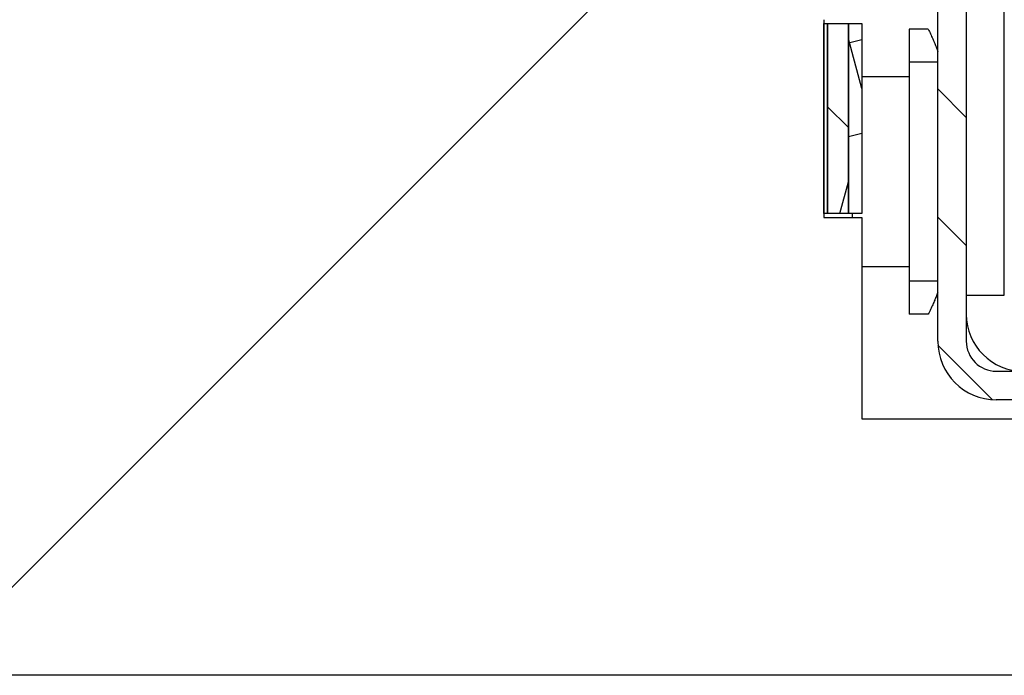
# Model space of a CAD drawing. Header units: millimetres. Extents: x -8500 to 4200, y 0 to 5940.
# Tile 155 of 256: x -2677 to -2625, y 668 to 702. Entities that reach past the tile are written whole.
import ezdxf

# ---------------------------------------------------------------- set-up
doc = ezdxf.new("R2010")
doc.units = ezdxf.units.MM
doc.layers.add('152', color=250, linetype='Continuous')
pattern_1 = [(134.95437, (-8500, 0), (-3.3702767, -3.3649133), [])]

msp = doc.modelspace()

# ---------------------------------------------------------------- hatches: boundary and pattern name
at = {"layer": '152', "linetype": 'Continuous', "lineweight": -3}
h = msp.add_hatch(dxfattribs=at)
h.set_pattern_fill('ANSI31', color=256, scale=1.5, angle=89.9544, style=0)
h.set_pattern_definition(pattern_1)
edge = h.paths.add_edge_path(flags=0)
edge.add_line((-2577.017, 682.019), (-2625.857, 682.019))
edge.add_arc((-2625.857, 685.099), 3.08, 180, 270, ccw=False)
edge.add_line((-2628.937, 685.099), (-2628.937, 725.439))
edge.add_arc((-2630.517, 725.439), 1.58, 0, 90)
edge.add_line((-2630.517, 727.019), (-2638.47, 727.019))
edge.add_arc((-2638.47, 725.439), 1.58, 90, 185)
edge.add_line((-2640.044, 725.301), (-2639.445, 718.465))
edge.add_arc((-2641.687, 718.269), 2.25, -180, 5, ccw=False)
edge.add_line((-2643.937, 718.269), (-2643.937, 757.939))
edge.add_arc((-2640.857, 757.939), 3.08, 90, 180, ccw=False)
edge.add_line((-2640.857, 761.019), (-2630.517, 761.019))
edge.add_arc((-2630.517, 762.599), 1.58, 270, 360)
edge.add_line((-2628.937, 762.599), (-2628.937, 787.939))
edge.add_arc((-2625.857, 787.939), 3.08, 90, 180, ccw=False)
edge.add_line((-2625.857, 791.019), (-2605.017, 791.019))
edge.add_arc((-2605.017, 787.939), 3.08, 0, 90, ccw=False)
edge.add_line((-2601.937, 787.939), (-2601.937, 781.019))
edge.add_line((-2601.937, 781.019), (-2603.437, 781.019))
edge.add_line((-2603.437, 781.019), (-2603.437, 787.939))
edge.add_arc((-2605.017, 787.939), 1.58, 0, 90)
edge.add_line((-2605.017, 789.519), (-2625.857, 789.519))
edge.add_arc((-2625.857, 787.939), 1.58, 90, 180)
edge.add_line((-2627.437, 787.939), (-2627.437, 762.599))
edge.add_arc((-2630.517, 762.599), 3.08, 270, 360, ccw=False)
edge.add_line((-2630.517, 759.519), (-2640.857, 759.519))
edge.add_arc((-2640.857, 757.939), 1.58, 90, 180)
edge.add_line((-2642.437, 757.939), (-2642.437, 718.269))
edge.add_arc((-2641.687, 718.269), 0.75, 180, 365)
edge.add_line((-2640.94, 718.334), (-2641.538, 725.17))
edge.add_arc((-2638.47, 725.439), 3.08, 90, 185, ccw=False)
edge.add_line((-2638.47, 728.519), (-2630.517, 728.519))
edge.add_arc((-2630.517, 725.439), 3.08, 0, 90, ccw=False)
edge.add_line((-2627.437, 725.439), (-2627.437, 685.099))
edge.add_arc((-2625.857, 685.099), 1.58, 180, 270)
edge.add_line((-2625.857, 683.519), (-2577.017, 683.519))
edge.add_arc((-2577.017, 685.099), 1.58, 270, 360)
edge.add_line((-2575.437, 685.099), (-2575.437, 697.019))
edge.add_line((-2575.437, 697.019), (-2573.937, 697.019))
edge.add_line((-2573.937, 697.019), (-2573.937, 685.099))
edge.add_arc((-2577.017, 685.099), 3.08, 270, 360, ccw=False)
h = msp.add_hatch(dxfattribs=at)
h.set_pattern_fill('ANSI31', color=256, scale=15.5, style=0)
h.set_pattern_definition([(45, (-8500, 0), (-34.7985, 34.7985), [])])
h.paths.add_polyline_path([(-2634.937, 702.019), (-2634.937, 691.609), (-2632.937, 691.609), (-2632.937, 681.019), (-2619.937, 681.019), (-2619.937, 667.519), (-3571.937, 667.519), (-3571.937, 681.019), (-3558.937, 681.019), (-3558.937, 691.609), (-3556.937, 691.609), (-3556.937, 702.019), (-3558.937, 702.019), (-3558.937, 711.019), (-2632.937, 711.019), (-2632.937, 702.019)], flags=0)
h = msp.add_hatch(dxfattribs=at)
h.set_pattern_fill('ANSI31', color=256, scale=1.5, angle=29.9848, style=0)
h.set_pattern_definition([(74.98479, (-8500, 0), (-4.5998944, 1.2338468), [])])
h.paths.add_polyline_path([(-2633.637, 691.814), (-2634.737, 691.814), (-2634.737, 701.814), (-2633.637, 701.814)], flags=0)
h = msp.add_hatch(dxfattribs=at)
h.set_pattern_fill('ANSI31', color=256, scale=1.5, angle=89.9544, style=0)
h.set_pattern_definition(pattern_1)
h.paths.add_polyline_path([(-2633.637, 691.814), (-2634.737, 691.814), (-2634.737, 701.814), (-2633.637, 701.814)], flags=0)
h = msp.add_hatch(dxfattribs=at)
h.set_pattern_fill('ANSI31', color=256, scale=1.5, angle=59.9696, style=0)
h.set_pattern_definition([(104.96958, (-8500, 0), (-4.6008755, -1.2301833), [])])
h.paths.add_polyline_path([(-2632.937, 691.814), (-2633.637, 691.814), (-2633.637, 701.814), (-2632.937, 701.814)], flags=0)
h = msp.add_hatch(dxfattribs=at)
h.set_pattern_fill('ANSI31', color=256, scale=1.5, angle=-29.9848, style=0)
h.set_pattern_definition([(15.01521, (-8500, 0), (-1.2338468, 4.5998944), [])])
h.paths.add_polyline_path([(-2632.937, 691.814), (-2633.637, 691.814), (-2633.637, 701.814), (-2632.937, 701.814)], flags=0)

# ---------------------------------------------------------------- linework, layer by layer
for p, q in [((-2628.937, 685.099), (-2628.937, 725.439)), ((-2627.437, 725.439), (-2627.437, 685.099)), ((-2625.437, 687.519), (-2625.437, 712.519)), ((-2634.937, 702.019), (-2634.937, 691.609)), ((-2634.937, 691.814), (-2634.937, 701.814)), ((-2634.937, 701.814), (-2634.737, 701.814)), ((-2634.937, 701.814), (-2634.737, 701.814)), ((-2634.937, 691.814), (-2634.937, 701.814)), ((-2634.737, 691.814), (-2634.737, 701.814)), ((-2634.737, 701.814), (-2633.637, 701.814)), ((-2634.737, 691.814), (-2634.737, 701.814)), ((-2634.737, 701.814), (-2633.637, 701.814)), ((-2634.737, 701.814), (-2634.737, 691.814)), ((-2634.737, 701.814), (-2634.737, 691.814)), ((-2633.637, 691.814), (-2633.637, 701.814)), ((-2633.637, 701.814), (-2632.937, 701.814)), ((-2633.637, 701.814), (-2633.637, 691.814)), ((-2633.637, 701.814), (-2633.637, 691.814)), ((-2633.637, 691.814), (-2633.637, 701.814)), ((-2633.637, 701.814), (-2632.937, 701.814)), ((-2632.937, 701.814), (-2632.937, 691.814)), ((-2632.937, 701.814), (-2632.937, 691.814)), ((-2630.437, 701.519), (-2630.437, 699.787)), ((-2629.437, 701.519), (-2630.437, 701.519)), ((-2628.937, 699.787), (-2630.437, 699.787)), ((-2630.437, 699.787), (-2630.437, 688.251)), ((-2630.437, 699.019), (-2632.937, 699.019)), ((-2634.737, 691.814), (-2634.937, 691.814)), ((-2634.737, 691.814), (-2634.937, 691.814)), ((-2634.937, 691.609), (-2632.937, 691.609)), ((-2633.637, 691.814), (-2634.737, 691.814)), ((-2633.637, 691.814), (-2634.737, 691.814)), ((-2632.937, 691.814), (-2633.637, 691.814)), ((-2632.937, 691.814), (-2633.637, 691.814)), ((-2633.437, 691.814), (-2633.437, 691.609)), ((-2632.937, 691.609), (-2632.937, 681.019)), ((-2630.437, 689.019), (-2632.937, 689.019)), ((-2630.437, 688.251), (-2630.437, 686.519)), ((-2628.937, 688.251), (-2630.437, 688.251)), ((-2627.437, 687.519), (-2625.437, 687.519)), ((-2629.437, 686.519), (-2630.437, 686.519)), ((-2625.857, 683.519), (-2577.017, 683.519)), ((-2577.017, 682.019), (-2625.857, 682.019)), ((-2632.937, 681.019), (-2619.937, 681.019)), ((-2619.937, 667.519), (-3571.937, 667.519))]:
    msp.add_line(p, q, dxfattribs=at)
for centre, radius in [((-2624.437, 686.519), 3), ((-2625.857, 685.099), 3.08), ((-2625.857, 685.099), 1.58)]:
    msp.add_arc(centre, radius, 180, 270, dxfattribs=at)
for points, knots in [([(-2629.437, 701.519), (-2629.397, 701.435), (-2629.318, 701.267), (-2629.244, 701.102), (-2629.19, 700.978), (-2629.172, 700.937), (-2629.146, 700.876), (-2629.137, 700.856), (-2629.119, 700.815), (-2629.111, 700.795), (-2629.068, 700.694), (-2629.036, 700.616), (-2628.979, 700.474), (-2628.953, 700.41), (-2628.929, 700.347)], [0, 0, 0, 0, 0.204992, 0.409983, 0.409983, 0.512479, 0.512479, 0.563727, 0.563727, 0.614975, 0.614975, 0.819966, 0.819966, 1, 1, 1, 1]), ([(-2628.931, 687.686), (-2628.954, 687.625), (-2628.979, 687.563), (-2629.021, 687.46), (-2629.036, 687.422), (-2629.061, 687.363), (-2629.069, 687.343), (-2629.085, 687.304), (-2629.094, 687.284), (-2629.136, 687.183), (-2629.171, 687.102), (-2629.243, 686.937), (-2629.281, 686.855), (-2629.338, 686.729), (-2629.357, 686.687), (-2629.397, 686.603), (-2629.417, 686.561), (-2629.437, 686.519)], [0, 0, 0, 0, 0.175407, 0.175407, 0.278481, 0.278481, 0.330018, 0.330018, 0.381555, 0.381555, 0.587703, 0.587703, 0.793852, 0.793852, 0.896926, 0.896926, 1, 1, 1, 1])]:
    msp.add_open_spline(points, degree=3, knots=knots, dxfattribs=at)

doc.saveas('drawing.dxf')
